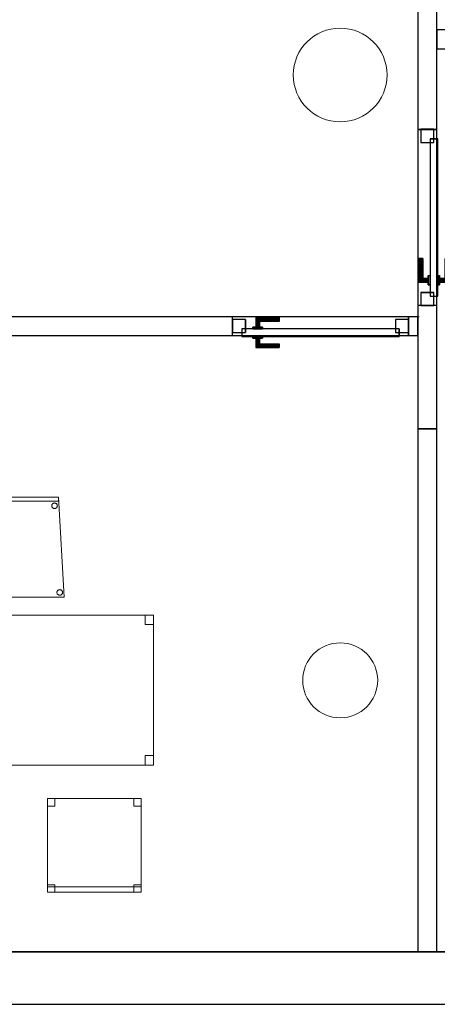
# Model space of a CAD drawing. Header units: metres. Extents: x 391.1 to 427.5, y 12.7 to 28.4.
# Tile 128 of 140: x 419.3 to 421.5, y 12.8 to 18.1. Entities that reach past the tile are written whole.
import ezdxf

# ---------------------------------------------------------------- set-up
doc = ezdxf.new("R2010")
doc.units = ezdxf.units.M
doc.layers.add('01_CARPINTERIA', color=5, linetype='Continuous', lineweight=25, true_color=0x0000ff)
doc.layers.add('01_SUELOS', color=7, linetype='Continuous', lineweight=25, true_color=0x007f00)
for name, color, linetype, lineweight in [('02_MOBILIARIO', 7, 'Continuous', 18), ('A-COLS-____-MCUT', 7, 'Continuous', 18), ('A-COLS-____-OTLN', 7, 'Continuous', 18), ('A-DETL-____-MBND', 7, 'Continuous', 18), ('A-GENM-____-OTLN', 7, 'Continuous', 18), ('A-WALL-____-MCUT', 7, 'Continuous', 25), ('A-WALL-____-OTLN', 7, 'Continuous', 25)]:
    doc.layers.add(name, color=color, linetype=linetype, lineweight=lineweight)

# ---------------------------------------------------------------- blocks, each defined once
blk = doc.blocks.new('Family - LONDR55-XX_ZZ-ARQ-CAA-M3D-Londres55-154555-04_CLI_AIGUA_P1')
at = {"layer": '01_CARPINTERIA', "color": 161, "true_color": 0xaaaaff}
for p, q in [((0.69, 0.1487), (0.69, 0.15)), ((0.69, 0.15), (0.69, 0.1487)), ((0.815, 0.15), (0.69, 0.15)), ((0.69, 0.145), (0.69, 0.1487)), ((0.69, 0.1487), (0.69, 0.145)), ((0.8137, 0.1487), (0.69, 0.1487)), ((0.8137, 0.1487), (0.69, 0.1487)), ((0.69, 0.14), (0.69, 0.145)), ((0.69, 0.145), (0.69, 0.14)), ((0.81, 0.145), (0.69, 0.145)), ((0.81, 0.145), (0.69, 0.145)), ((0.69, 0.135), (0.69, 0.14)), ((0.69, 0.14), (0.69, 0.135)), ((0.69, 0.14), (0.805, 0.14)), ((0.805, 0.14), (0.69, 0.14)), ((0.69, 0.135), (0.69, 0.1313)), ((0.69, 0.1313), (0.69, 0.135)), ((0.8, 0.135), (0.69, 0.135)), ((0.8, 0.135), (0.69, 0.135)), ((0.69, 0.1313), (0.69, 0.13)), ((0.69, 0.13), (0.69, 0.1313)), ((0.7963, 0.1313), (0.69, 0.1313)), ((0.7963, 0.1313), (0.69, 0.1313)), ((0.795, 0.13), (0.69, 0.13)), ((0.795, 0.13), (0.7963, 0.1313)), ((0.7963, 0.1313), (0.795, 0.13)), ((0.795, 0.1), (0.795, 0.13)), ((0.7963, 0.1313), (0.8, 0.135)), ((0.8, 0.135), (0.7963, 0.1313)), ((0.7963, 0.1), (0.7963, 0.1313)), ((0.7963, 0.1), (0.7963, 0.1313)), ((0.8, 0.135), (0.805, 0.14)), ((0.805, 0.14), (0.8, 0.135)), ((0.8, 0.1), (0.8, 0.135)), ((0.8, 0.1), (0.8, 0.135)), ((0.81, 0.145), (0.805, 0.14)), ((0.805, 0.14), (0.81, 0.145)), ((0.805, 0.14), (0.805, 0.1)), ((0.805, 0.1), (0.805, 0.14)), ((0.8137, 0.1487), (0.81, 0.145)), ((0.81, 0.145), (0.8137, 0.1487)), ((0.81, 0.1), (0.81, 0.145)), ((0.81, 0.1), (0.81, 0.145)), ((0.815, 0.15), (0.8137, 0.1487)), ((0.8137, 0.1487), (0.815, 0.15)), ((0.8137, 0.1), (0.8137, 0.1487)), ((0.8137, 0.1), (0.8137, 0.1487)), ((0.815, 0.1), (0.815, 0.15)), ((0.07, 0.07), (0, 0.07)), ((0, 0.07), (0, 0)), ((0.07, 0.07), (0, 0.07)), ((0, 0), (0, 0.07)), ((0.89, 0.09), (0.05, 0.09)), ((0.05, 0.09), (0.05, 0.05)), ((0.89, 0.09), (0.05, 0.09)), ((0.05, 0.05), (0.05, 0.09)), ((0.07, 0), (0.07, 0.07)), ((0.07, 0), (0.07, 0.07)), ((0.83, 0.1), (0.78, 0.1)), ((0.78, 0.1), (0.83, 0.1)), ((0.78, 0.09), (0.78, 0.1)), ((0.78, 0.09), (0.78, 0.1)), ((0.83, 0.09), (0.78, 0.09)), ((0.78, 0.09), (0.83, 0.09)), ((0.7963, 0.1), (0.795, 0.1)), ((0.795, 0.1), (0.7963, 0.1)), ((0.8, 0.1), (0.7963, 0.1)), ((0.7963, 0.1), (0.8, 0.1)), ((0.805, 0.1), (0.8, 0.1)), ((0.8, 0.1), (0.805, 0.1)), ((0.81, 0.1), (0.805, 0.1)), ((0.805, 0.1), (0.81, 0.1)), ((0.81, 0.1), (0.8137, 0.1)), ((0.8137, 0.1), (0.81, 0.1)), ((0.8137, 0.1), (0.815, 0.1)), ((0.815, 0.1), (0.8137, 0.1)), ((0.83, 0.09), (0.83, 0.1)), ((0.83, 0.1), (0.83, 0.09)), ((0.94, 0.07), (0.87, 0.07)), ((0.87, 0.07), (0.87, 0)), ((0.94, 0.07), (0.87, 0.07)), ((0.87, 0), (0.87, 0.07)), ((0.89, 0.05), (0.89, 0.09)), ((0.89, 0.05), (0.89, 0.09)), ((0.94, 0), (0.94, 0.07)), ((0.94, 0), (0.94, 0.07)), ((0, 0), (0.07, 0)), ((0, 0), (0.07, 0)), ((0.05, 0.05), (0.89, 0.05)), ((0.05, 0.05), (0.89, 0.05)), ((0.69, 0.0087), (0.69, 0.01)), ((0.69, 0.01), (0.69, 0.0087)), ((0.69, 0.01), (0.795, 0.01)), ((0.69, 0.005), (0.69, 0.0087)), ((0.69, 0.0087), (0.69, 0.005)), ((0.69, 0.0087), (0.7963, 0.0087)), ((0.69, 0.0087), (0.7963, 0.0087)), ((0.69, 0), (0.69, 0.005)), ((0.69, 0.005), (0.69, 0)), ((0.69, 0.005), (0.8, 0.005)), ((0.69, 0.005), (0.8, 0.005)), ((0.69, -0.005), (0.69, 0)), ((0.69, 0), (0.69, -0.005)), ((0.805, 0), (0.69, 0)), ((0.69, 0), (0.805, 0)), ((0.78, 0.05), (0.83, 0.05)), ((0.83, 0.05), (0.78, 0.05)), ((0.78, 0.04), (0.78, 0.05)), ((0.78, 0.04), (0.78, 0.05)), ((0.78, 0.04), (0.83, 0.04)), ((0.83, 0.04), (0.78, 0.04)), ((0.7963, 0.04), (0.795, 0.04)), ((0.795, 0.04), (0.7963, 0.04)), ((0.795, 0.01), (0.795, 0.04)), ((0.7963, 0.0087), (0.795, 0.01)), ((0.795, 0.01), (0.7963, 0.0087)), ((0.8, 0.04), (0.7963, 0.04)), ((0.7963, 0.04), (0.8, 0.04)), ((0.7963, 0.0087), (0.7963, 0.04)), ((0.7963, 0.0087), (0.7963, 0.04)), ((0.8, 0.005), (0.7963, 0.0087)), ((0.7963, 0.0087), (0.8, 0.005)), ((0.8, 0.04), (0.805, 0.04)), ((0.805, 0.04), (0.8, 0.04)), ((0.8, 0.005), (0.8, 0.04)), ((0.8, 0.005), (0.8, 0.04)), ((0.805, 0), (0.8, 0.005)), ((0.8, 0.005), (0.805, 0)), ((0.805, 0.04), (0.81, 0.04)), ((0.81, 0.04), (0.805, 0.04)), ((0.805, 0.04), (0.805, 0)), ((0.805, 0), (0.805, 0.04)), ((0.805, 0), (0.81, -0.005)), ((0.81, 0.04), (0.8137, 0.04)), ((0.8137, 0.04), (0.81, 0.04)), ((0.81, -0.005), (0.81, 0.04)), ((0.81, -0.005), (0.81, 0.04)), ((0.8137, 0.04), (0.815, 0.04)), ((0.815, 0.04), (0.8137, 0.04)), ((0.8137, -0.0087), (0.8137, 0.04)), ((0.8137, -0.0087), (0.8137, 0.04)), ((0.815, -0.01), (0.815, 0.04)), ((0.83, 0.04), (0.83, 0.05)), ((0.83, 0.05), (0.83, 0.04)), ((0.87, 0), (0.94, 0)), ((0.87, 0), (0.94, 0)), ((0.69, -0.005), (0.69, -0.0087)), ((0.69, -0.0087), (0.69, -0.005)), ((0.69, -0.005), (0.81, -0.005)), ((0.69, -0.005), (0.81, -0.005)), ((0.69, -0.0087), (0.69, -0.01)), ((0.69, -0.01), (0.69, -0.0087)), ((0.69, -0.0087), (0.8137, -0.0087)), ((0.69, -0.0087), (0.8137, -0.0087)), ((0.69, -0.01), (0.815, -0.01)), ((0.81, -0.005), (0.805, 0)), ((0.81, -0.005), (0.8137, -0.0087)), ((0.8137, -0.0087), (0.81, -0.005)), ((0.8137, -0.0087), (0.815, -0.01)), ((0.815, -0.01), (0.8137, -0.0087))]:
    blk.add_line(p, q, dxfattribs=at)
blk = doc.blocks.new('Family - Porta P1-154556-04_CLI_AIGUA_P1')
blk.add_blockref('Family - LONDR55-XX_ZZ-ARQ-CAA-M3D-Londres55-154555-04_CLI_AIGUA_P1', (0, 0))
blk = doc.blocks.new('Family - Pilar P1-154572-04_CLI_AIGUA_P1')
at = {"layer": 'A-COLS-____-MCUT', "color": 253, "true_color": 0xaaaaaa}
for start, end in [(360, 180), (180, 360)]:
    blk.add_arc((0.25, 0.25), 0.25, start, end, dxfattribs=at)
at = {"layer": 'A-COLS-____-OTLN', "color": 253, "true_color": 0xaaaaaa}
for start, end in [(360, 180), (180, 360)]:
    blk.add_arc((0.25, 0.25), 0.25, start, end, dxfattribs=at)
blk = doc.blocks.new('Family - Mampara P1-154691-04_CLI_AIGUA_P1')
at = {"layer": 'A-WALL-____-MCUT', "color": 253, "true_color": 0xaaaaaa}
for p, q in [((6.2313, 0.1), (5.6013, 0.1)), ((6.2313, 0), (6.2313, 0.1)), ((7.1713, 0.1), (7.1713, 0)), ((7.8292, 0.1), (7.1713, 0.1)), ((7.8292, 0), (7.8292, 0.1)), ((5.6013, 0), (6.2313, 0)), ((7.1713, 0), (7.8292, 0))]:
    blk.add_line(p, q, dxfattribs=at)
at = {"layer": 'A-WALL-____-OTLN', "color": 253, "true_color": 0xaaaaaa}
for p, q in [((7.8292, 0.1), (0, 0.1)), ((7.1713, 0.1), (6.2313, 0.1)), ((6.2313, 0.1), (6.2313, 0)), ((7.1713, 0.1), (7.1713, 0)), ((7.8292, 0), (7.8292, 0.1)), ((0, 0), (7.8292, 0)), ((6.2313, 0), (7.1713, 0))]:
    blk.add_line(p, q, dxfattribs=at)
at = {"layer": 'A-WALL-____-OTLN', "color": 253, "lineweight": 18, "true_color": 0xaaaaaa}
blk.add_line((0, 0), (7.8292, 0), dxfattribs=at)
blk = doc.blocks.new('Family - Vano de puerta P1-154699-04_CLI_AIGUA_P1')
at = {"layer": 'A-GENM-____-OTLN', "color": 253, "true_color": 0xaaaaaa}
for p, q in [((421.507, 17.5095), (421.407, 17.5095)), ((421.407, 17.5095), (421.407, 16.5695)), ((421.407, 16.5695), (421.407, 17.5095)), ((421.407, 17.5095), (421.507, 17.5095)), ((421.507, 16.5695), (421.507, 17.5095)), ((421.507, 17.5095), (421.507, 16.5695)), ((421.407, 16.5695), (421.507, 16.5695)), ((421.407, 16.5695), (421.507, 16.5695))]:
    blk.add_line(p, q, dxfattribs=at)
blk = doc.blocks.new('Family - Envans P1-154716-04_CLI_AIGUA_P1')
at = {"layer": 'A-WALL-____-MCUT', "color": 253, "true_color": 0xaaaaaa}
for p, q in [((2.7909, 0.1), (0, 0.1)), ((0, 0.1), (0, 0)), ((2.7909, 0), (2.7909, 0.1)), ((0, 0), (2.7909, 0))]:
    blk.add_line(p, q, dxfattribs=at)
at = {"layer": 'A-WALL-____-OTLN', "color": 253, "true_color": 0xaaaaaa}
for p, q in [((2.7909, 0.1), (0, 0.1)), ((0, 0.1), (0, 0)), ((2.7909, 0), (2.7909, 0.1)), ((0, 0), (2.7909, 0))]:
    blk.add_line(p, q, dxfattribs=at)
at = {"layer": 'A-WALL-____-OTLN', "color": 253, "lineweight": 18, "true_color": 0xaaaaaa}
blk.add_line((0, 0), (2.7909, 0), dxfattribs=at)
blk = doc.blocks.new('Family - LONDR55-XX_ZZ-ARQ-CAA-M3D-Londres55-154808-04_CLI_AIGUA_P1')
at = {"layer": '01_CARPINTERIA', "color": 161, "true_color": 0xaaaaff}
for p, q in [((0.69, 0.1487), (0.69, 0.15)), ((0.69, 0.15), (0.69, 0.1487)), ((0.815, 0.15), (0.69, 0.15)), ((0.69, 0.145), (0.69, 0.1487)), ((0.69, 0.1487), (0.69, 0.145)), ((0.8137, 0.1487), (0.69, 0.1487)), ((0.8137, 0.1487), (0.69, 0.1487)), ((0.69, 0.14), (0.69, 0.145)), ((0.69, 0.145), (0.69, 0.14)), ((0.81, 0.145), (0.69, 0.145)), ((0.81, 0.145), (0.69, 0.145)), ((0.69, 0.135), (0.69, 0.14)), ((0.69, 0.14), (0.69, 0.135)), ((0.69, 0.14), (0.805, 0.14)), ((0.805, 0.14), (0.69, 0.14)), ((0.69, 0.135), (0.69, 0.1313)), ((0.69, 0.1313), (0.69, 0.135)), ((0.8, 0.135), (0.69, 0.135)), ((0.8, 0.135), (0.69, 0.135)), ((0.69, 0.1313), (0.69, 0.13)), ((0.69, 0.13), (0.69, 0.1313)), ((0.7963, 0.1313), (0.69, 0.1313)), ((0.7963, 0.1313), (0.69, 0.1313)), ((0.795, 0.13), (0.69, 0.13)), ((0.795, 0.13), (0.7963, 0.1313)), ((0.7963, 0.1313), (0.795, 0.13)), ((0.795, 0.1), (0.795, 0.13)), ((0.7963, 0.1313), (0.8, 0.135)), ((0.8, 0.135), (0.7963, 0.1313)), ((0.7963, 0.1), (0.7963, 0.1313)), ((0.7963, 0.1), (0.7963, 0.1313)), ((0.8, 0.135), (0.805, 0.14)), ((0.805, 0.14), (0.8, 0.135)), ((0.8, 0.1), (0.8, 0.135)), ((0.8, 0.1), (0.8, 0.135)), ((0.81, 0.145), (0.805, 0.14)), ((0.805, 0.14), (0.81, 0.145)), ((0.805, 0.14), (0.805, 0.1)), ((0.805, 0.1), (0.805, 0.14)), ((0.8137, 0.1487), (0.81, 0.145)), ((0.81, 0.145), (0.8137, 0.1487)), ((0.81, 0.1), (0.81, 0.145)), ((0.81, 0.1), (0.81, 0.145)), ((0.815, 0.15), (0.8137, 0.1487)), ((0.8137, 0.1487), (0.815, 0.15)), ((0.8137, 0.1), (0.8137, 0.1487)), ((0.8137, 0.1), (0.8137, 0.1487)), ((0.815, 0.1), (0.815, 0.15)), ((0.07, 0.07), (0, 0.07)), ((0, 0.07), (0, 0)), ((0.07, 0.07), (0, 0.07)), ((0, 0), (0, 0.07)), ((0.89, 0.09), (0.05, 0.09)), ((0.05, 0.09), (0.05, 0.05)), ((0.89, 0.09), (0.05, 0.09)), ((0.05, 0.05), (0.05, 0.09)), ((0.07, 0), (0.07, 0.07)), ((0.07, 0), (0.07, 0.07)), ((0.83, 0.1), (0.78, 0.1)), ((0.78, 0.1), (0.83, 0.1)), ((0.78, 0.09), (0.78, 0.1)), ((0.78, 0.09), (0.78, 0.1)), ((0.83, 0.09), (0.78, 0.09)), ((0.78, 0.09), (0.83, 0.09)), ((0.7963, 0.1), (0.795, 0.1)), ((0.795, 0.1), (0.7963, 0.1)), ((0.8, 0.1), (0.7963, 0.1)), ((0.7963, 0.1), (0.8, 0.1)), ((0.805, 0.1), (0.8, 0.1)), ((0.8, 0.1), (0.805, 0.1)), ((0.81, 0.1), (0.805, 0.1)), ((0.805, 0.1), (0.81, 0.1)), ((0.81, 0.1), (0.8137, 0.1)), ((0.8137, 0.1), (0.81, 0.1)), ((0.8137, 0.1), (0.815, 0.1)), ((0.815, 0.1), (0.8137, 0.1)), ((0.83, 0.09), (0.83, 0.1)), ((0.83, 0.1), (0.83, 0.09)), ((0.94, 0.07), (0.87, 0.07)), ((0.87, 0.07), (0.87, 0)), ((0.94, 0.07), (0.87, 0.07)), ((0.87, 0), (0.87, 0.07)), ((0.89, 0.05), (0.89, 0.09)), ((0.89, 0.05), (0.89, 0.09)), ((0.94, 0), (0.94, 0.07)), ((0.94, 0), (0.94, 0.07)), ((0, 0), (0.07, 0)), ((0, 0), (0.07, 0)), ((0.05, 0.05), (0.89, 0.05)), ((0.05, 0.05), (0.89, 0.05)), ((0.69, 0.0087), (0.69, 0.01)), ((0.69, 0.01), (0.69, 0.0087)), ((0.69, 0.01), (0.795, 0.01)), ((0.69, 0.005), (0.69, 0.0087)), ((0.69, 0.0087), (0.69, 0.005)), ((0.69, 0.0087), (0.7963, 0.0087)), ((0.69, 0.0087), (0.7963, 0.0087)), ((0.69, 0), (0.69, 0.005)), ((0.69, 0.005), (0.69, 0)), ((0.69, 0.005), (0.8, 0.005)), ((0.69, 0.005), (0.8, 0.005)), ((0.69, -0.005), (0.69, 0)), ((0.805, 0), (0.69, 0)), ((0.69, 0), (0.805, 0)), ((0.78, 0.05), (0.83, 0.05)), ((0.83, 0.05), (0.78, 0.05)), ((0.78, 0.04), (0.78, 0.05)), ((0.78, 0.04), (0.78, 0.05)), ((0.78, 0.04), (0.83, 0.04)), ((0.83, 0.04), (0.78, 0.04)), ((0.7963, 0.04), (0.795, 0.04)), ((0.795, 0.04), (0.7963, 0.04)), ((0.795, 0.01), (0.795, 0.04)), ((0.7963, 0.0087), (0.795, 0.01)), ((0.795, 0.01), (0.7963, 0.0087)), ((0.8, 0.04), (0.7963, 0.04)), ((0.7963, 0.04), (0.8, 0.04)), ((0.7963, 0.0087), (0.7963, 0.04)), ((0.7963, 0.0087), (0.7963, 0.04)), ((0.8, 0.005), (0.7963, 0.0087)), ((0.7963, 0.0087), (0.8, 0.005)), ((0.8, 0.04), (0.805, 0.04)), ((0.805, 0.04), (0.8, 0.04)), ((0.8, 0.005), (0.8, 0.04)), ((0.8, 0.005), (0.8, 0.04)), ((0.805, 0), (0.8, 0.005)), ((0.8, 0.005), (0.805, 0)), ((0.805, 0.04), (0.81, 0.04)), ((0.81, 0.04), (0.805, 0.04)), ((0.805, 0.04), (0.805, 0)), ((0.805, 0), (0.805, 0.04)), ((0.81, 0.04), (0.8137, 0.04)), ((0.8137, 0.04), (0.81, 0.04)), ((0.81, -0.005), (0.81, 0.04)), ((0.81, -0.005), (0.81, 0.04)), ((0.8137, 0.04), (0.815, 0.04)), ((0.815, 0.04), (0.8137, 0.04)), ((0.8137, -0.0087), (0.8137, 0.04)), ((0.8137, -0.0087), (0.8137, 0.04)), ((0.815, -0.01), (0.815, 0.04)), ((0.83, 0.04), (0.83, 0.05)), ((0.83, 0.05), (0.83, 0.04)), ((0.87, 0), (0.94, 0)), ((0.87, 0), (0.94, 0)), ((0.69, 0), (0.69, -0.005)), ((0.69, -0.005), (0.69, -0.0087)), ((0.69, -0.0087), (0.69, -0.005)), ((0.69, -0.005), (0.81, -0.005)), ((0.69, -0.005), (0.81, -0.005)), ((0.69, -0.0087), (0.69, -0.01)), ((0.69, -0.01), (0.69, -0.0087)), ((0.69, -0.0087), (0.8137, -0.0087)), ((0.69, -0.0087), (0.8137, -0.0087)), ((0.69, -0.01), (0.815, -0.01)), ((0.805, 0), (0.81, -0.005)), ((0.81, -0.005), (0.805, 0)), ((0.81, -0.005), (0.8137, -0.0087)), ((0.8137, -0.0087), (0.81, -0.005)), ((0.8137, -0.0087), (0.815, -0.01)), ((0.815, -0.01), (0.8137, -0.0087))]:
    blk.add_line(p, q, dxfattribs=at)
blk = doc.blocks.new('Family - Porta P1-154809-04_CLI_AIGUA_P1')
blk.add_blockref('Family - LONDR55-XX_ZZ-ARQ-CAA-M3D-Londres55-154808-04_CLI_AIGUA_P1', (0, 0))
blk = doc.blocks.new('Family - Pilar P1-154845-04_CLI_AIGUA_P1')
at = {"layer": 'A-COLS-____-MCUT', "color": 253, "true_color": 0xaaaaaa}
for start, end in [(360, 180), (180, 360)]:
    blk.add_arc((0.2, 0.2), 0.2, start, end, dxfattribs=at)
at = {"layer": 'A-COLS-____-OTLN', "color": 253, "true_color": 0xaaaaaa}
for start, end in [(360, 180), (180, 360)]:
    blk.add_arc((0.2, 0.2), 0.2, start, end, dxfattribs=at)
blk = doc.blocks.new('Family - Mampara P1-154922-04_CLI_AIGUA_P1')
at = {"layer": 'A-WALL-____-MCUT', "color": 253, "true_color": 0xaaaaaa}
for p, q in [((0.5, 0.1), (0, 0.1)), ((0, 0.1), (0, 0)), ((0.5, 0), (0.5, 0.1)), ((0, 0), (0.5, 0))]:
    blk.add_line(p, q, dxfattribs=at)
at = {"layer": 'A-WALL-____-OTLN', "color": 253, "true_color": 0xaaaaaa}
for p, q in [((0.5, 0.1), (0, 0.1)), ((0, 0.1), (0, 0)), ((0.5, 0), (0.5, 0.1)), ((0, 0), (0.5, 0))]:
    blk.add_line(p, q, dxfattribs=at)
at = {"layer": 'A-WALL-____-OTLN', "color": 253, "lineweight": 18, "true_color": 0xaaaaaa}
blk.add_line((0, 0), (0.5, 0), dxfattribs=at)
blk = doc.blocks.new('Family - Cadira confient_P1-154928-04_CLI_AIGUA_P1')
at = {"layer": 'A-DETL-____-MBND', "color": 253, "true_color": 0xaaaaaa}
for p, q in [((0, 0), (0.03, 0.5326)), ((0.03, 0.5326), (0, 0)), ((0.03, 0.5126), (0.03, 0.5326)), ((0.03, 0.5326), (0.4765, 0.5326)), ((0.4765, 0.5326), (0.03, 0.5326)), ((0.03, 0.5326), (0.03, 0.5126)), ((0.03, 0.5326), (0.4765, 0.5326)), ((0.4765, 0.5326), (0.03, 0.5326)), ((0.4765, 0.5326), (0.4765, 0.5126)), ((0.4765, 0.5126), (0.4765, 0.5326)), ((0.4765, 0.5326), (0.5065, 0)), ((0.5065, 0), (0.4765, 0.5326)), ((0.4765, 0.5126), (0.03, 0.5126)), ((0.03, 0.5126), (0.4765, 0.5126)), ((0.0397, 0.4876), (0.04, 0.4902)), ((0.04, 0.4902), (0.0397, 0.4876)), ((0.0399, 0.485), (0.0397, 0.4876)), ((0.0397, 0.4876), (0.0399, 0.485)), ((0.0406, 0.4825), (0.0399, 0.485)), ((0.0399, 0.485), (0.0406, 0.4825)), ((0.04, 0.4902), (0.0406, 0.4927)), ((0.0406, 0.4927), (0.04, 0.4902)), ((0.0406, 0.4927), (0.0417, 0.495)), ((0.0417, 0.495), (0.0406, 0.4927)), ((0.0417, 0.4801), (0.0406, 0.4825)), ((0.0406, 0.4825), (0.0417, 0.4801)), ((0.0417, 0.495), (0.0432, 0.4972)), ((0.0432, 0.4972), (0.0417, 0.495)), ((0.0432, 0.478), (0.0417, 0.4801)), ((0.0417, 0.4801), (0.0432, 0.478)), ((0.0432, 0.4972), (0.0451, 0.499)), ((0.0451, 0.499), (0.0432, 0.4972)), ((0.045, 0.4761), (0.0432, 0.478)), ((0.0432, 0.478), (0.045, 0.4761)), ((0.0471, 0.4746), (0.045, 0.4761)), ((0.045, 0.4761), (0.0471, 0.4746)), ((0.0451, 0.499), (0.0472, 0.5005)), ((0.0472, 0.5005), (0.0451, 0.499)), ((0.0495, 0.4735), (0.0471, 0.4746)), ((0.0471, 0.4746), (0.0495, 0.4735)), ((0.0472, 0.5005), (0.0496, 0.5016)), ((0.0496, 0.5016), (0.0472, 0.5005)), ((0.052, 0.4728), (0.0495, 0.4735)), ((0.0495, 0.4735), (0.052, 0.4728)), ((0.0496, 0.5016), (0.0521, 0.5022)), ((0.0521, 0.5022), (0.0496, 0.5016)), ((0.0521, 0.5022), (0.0547, 0.5024)), ((0.0547, 0.5024), (0.0521, 0.5022)), ((0.0547, 0.5024), (0.0573, 0.5022)), ((0.0573, 0.5022), (0.0547, 0.5024)), ((0.0597, 0.4734), (0.0572, 0.4728)), ((0.0572, 0.4728), (0.0597, 0.4734)), ((0.0573, 0.5022), (0.0598, 0.5015)), ((0.0598, 0.5015), (0.0573, 0.5022)), ((0.0621, 0.4745), (0.0597, 0.4734)), ((0.0597, 0.4734), (0.0621, 0.4745)), ((0.0598, 0.5015), (0.0622, 0.5004)), ((0.0622, 0.5004), (0.0598, 0.5015)), ((0.0642, 0.476), (0.0621, 0.4745)), ((0.0621, 0.4745), (0.0642, 0.476)), ((0.0622, 0.5004), (0.0643, 0.4989)), ((0.0643, 0.4989), (0.0622, 0.5004)), ((0.0661, 0.4779), (0.0642, 0.476)), ((0.0642, 0.476), (0.0661, 0.4779)), ((0.0643, 0.4989), (0.0661, 0.4971)), ((0.0661, 0.4971), (0.0643, 0.4989)), ((0.0661, 0.4971), (0.0676, 0.4949)), ((0.0676, 0.4949), (0.0661, 0.4971)), ((0.0676, 0.48), (0.0661, 0.4779)), ((0.0661, 0.4779), (0.0676, 0.48)), ((0.0676, 0.4949), (0.0687, 0.4926)), ((0.0687, 0.4926), (0.0676, 0.4949)), ((0.0687, 0.4823), (0.0676, 0.48)), ((0.0676, 0.48), (0.0687, 0.4823)), ((0.0687, 0.4926), (0.0694, 0.49)), ((0.0694, 0.49), (0.0687, 0.4926)), ((0.0694, 0.4848), (0.0687, 0.4823)), ((0.0687, 0.4823), (0.0694, 0.4848)), ((0.0694, 0.49), (0.0696, 0.4874)), ((0.0696, 0.4874), (0.0694, 0.49)), ((0.0696, 0.4874), (0.0694, 0.4848)), ((0.0694, 0.4848), (0.0696, 0.4874)), ((0.4397, 0.4876), (0.44, 0.4902)), ((0.44, 0.4902), (0.4397, 0.4876)), ((0.4399, 0.485), (0.4397, 0.4876)), ((0.4397, 0.4876), (0.4399, 0.485)), ((0.4406, 0.4825), (0.4399, 0.485)), ((0.4399, 0.485), (0.4406, 0.4825)), ((0.44, 0.4902), (0.4406, 0.4927)), ((0.4406, 0.4927), (0.44, 0.4902)), ((0.4406, 0.4927), (0.4417, 0.495)), ((0.4417, 0.495), (0.4406, 0.4927)), ((0.4417, 0.4801), (0.4406, 0.4825)), ((0.4406, 0.4825), (0.4417, 0.4801)), ((0.4417, 0.495), (0.4432, 0.4972)), ((0.4432, 0.4972), (0.4417, 0.495)), ((0.4432, 0.478), (0.4417, 0.4801)), ((0.4417, 0.4801), (0.4432, 0.478)), ((0.4432, 0.4972), (0.4451, 0.499)), ((0.4451, 0.499), (0.4432, 0.4972)), ((0.445, 0.4761), (0.4432, 0.478)), ((0.4432, 0.478), (0.445, 0.4761)), ((0.4471, 0.4746), (0.445, 0.4761)), ((0.445, 0.4761), (0.4471, 0.4746)), ((0.4451, 0.499), (0.4472, 0.5005)), ((0.4472, 0.5005), (0.4451, 0.499)), ((0.4495, 0.4735), (0.4471, 0.4746)), ((0.4471, 0.4746), (0.4495, 0.4735)), ((0.4472, 0.5005), (0.4496, 0.5016)), ((0.4496, 0.5016), (0.4472, 0.5005)), ((0.452, 0.4728), (0.4495, 0.4735)), ((0.4495, 0.4735), (0.452, 0.4728)), ((0.4496, 0.5016), (0.4521, 0.5022)), ((0.4521, 0.5022), (0.4496, 0.5016)), ((0.4521, 0.5022), (0.4547, 0.5024)), ((0.4547, 0.5024), (0.4521, 0.5022)), ((0.4547, 0.5024), (0.4573, 0.5022)), ((0.4573, 0.5022), (0.4547, 0.5024)), ((0.4597, 0.4734), (0.4572, 0.4728)), ((0.4572, 0.4728), (0.4597, 0.4734)), ((0.4573, 0.5022), (0.4598, 0.5015)), ((0.4598, 0.5015), (0.4573, 0.5022)), ((0.4621, 0.4745), (0.4597, 0.4734)), ((0.4597, 0.4734), (0.4621, 0.4745)), ((0.4598, 0.5015), (0.4622, 0.5004)), ((0.4622, 0.5004), (0.4598, 0.5015)), ((0.4642, 0.476), (0.4621, 0.4745)), ((0.4621, 0.4745), (0.4642, 0.476)), ((0.4622, 0.5004), (0.4643, 0.4989)), ((0.4643, 0.4989), (0.4622, 0.5004)), ((0.4661, 0.4779), (0.4642, 0.476)), ((0.4642, 0.476), (0.4661, 0.4779)), ((0.4643, 0.4989), (0.4661, 0.4971)), ((0.4661, 0.4971), (0.4643, 0.4989)), ((0.4661, 0.4971), (0.4676, 0.4949)), ((0.4676, 0.4949), (0.4661, 0.4971)), ((0.4676, 0.48), (0.4661, 0.4779)), ((0.4661, 0.4779), (0.4676, 0.48)), ((0.4676, 0.4949), (0.4687, 0.4926)), ((0.4687, 0.4926), (0.4676, 0.4949)), ((0.4687, 0.4823), (0.4676, 0.48)), ((0.4676, 0.48), (0.4687, 0.4823)), ((0.4687, 0.4926), (0.4694, 0.49)), ((0.4694, 0.49), (0.4687, 0.4926)), ((0.4694, 0.4848), (0.4687, 0.4823)), ((0.4687, 0.4823), (0.4694, 0.4848)), ((0.4694, 0.49), (0.4696, 0.4874)), ((0.4696, 0.4874), (0.4694, 0.49)), ((0.4696, 0.4874), (0.4694, 0.4848)), ((0.4694, 0.4848), (0.4696, 0.4874)), ((0.0546, 0.4726), (0.052, 0.4728)), ((0.052, 0.4728), (0.0546, 0.4726)), ((0.0572, 0.4728), (0.0546, 0.4726)), ((0.0546, 0.4726), (0.0572, 0.4728)), ((0.4546, 0.4726), (0.452, 0.4728)), ((0.452, 0.4728), (0.4546, 0.4726)), ((0.4572, 0.4728), (0.4546, 0.4726)), ((0.4546, 0.4726), (0.4572, 0.4728)), ((0.5065, 0), (0, 0)), ((0, 0), (0.5065, 0)), ((0.0074, 0.0252), (0.0076, 0.0278)), ((0.0076, 0.0278), (0.0074, 0.0252)), ((0.0076, 0.0226), (0.0074, 0.0252)), ((0.0074, 0.0252), (0.0076, 0.0226)), ((0.0076, 0.0278), (0.0083, 0.0303)), ((0.0083, 0.0303), (0.0076, 0.0278)), ((0.0082, 0.02), (0.0076, 0.0226)), ((0.0076, 0.0226), (0.0082, 0.02)), ((0.0093, 0.0177), (0.0082, 0.02)), ((0.0082, 0.02), (0.0093, 0.0177)), ((0.0083, 0.0303), (0.0094, 0.0326)), ((0.0094, 0.0326), (0.0083, 0.0303)), ((0.0108, 0.0155), (0.0093, 0.0177)), ((0.0093, 0.0177), (0.0108, 0.0155)), ((0.0094, 0.0326), (0.0109, 0.0347)), ((0.0109, 0.0347), (0.0094, 0.0326)), ((0.0126, 0.0137), (0.0108, 0.0155)), ((0.0108, 0.0155), (0.0126, 0.0137)), ((0.0109, 0.0347), (0.0127, 0.0366)), ((0.0127, 0.0366), (0.0109, 0.0347)), ((0.0148, 0.0122), (0.0126, 0.0137)), ((0.0126, 0.0137), (0.0148, 0.0122)), ((0.0127, 0.0366), (0.0149, 0.0381)), ((0.0149, 0.0381), (0.0127, 0.0366)), ((0.0171, 0.0111), (0.0148, 0.0122)), ((0.0148, 0.0122), (0.0171, 0.0111)), ((0.0149, 0.0381), (0.0172, 0.0392)), ((0.0172, 0.0392), (0.0149, 0.0381)), ((0.0196, 0.0104), (0.0171, 0.0111)), ((0.0171, 0.0111), (0.0196, 0.0104)), ((0.0172, 0.0392), (0.0198, 0.0398)), ((0.0198, 0.0398), (0.0172, 0.0392)), ((0.0222, 0.0102), (0.0196, 0.0104)), ((0.0196, 0.0104), (0.0222, 0.0102)), ((0.0198, 0.0398), (0.0224, 0.04)), ((0.0224, 0.04), (0.0198, 0.0398)), ((0.0248, 0.0104), (0.0222, 0.0102)), ((0.0222, 0.0102), (0.0248, 0.0104)), ((0.0224, 0.04), (0.0249, 0.0398)), ((0.0249, 0.0398), (0.0224, 0.04)), ((0.0273, 0.011), (0.0248, 0.0104)), ((0.0248, 0.0104), (0.0273, 0.011)), ((0.0249, 0.0398), (0.0275, 0.0391)), ((0.0275, 0.0391), (0.0249, 0.0398)), ((0.0297, 0.0121), (0.0273, 0.011)), ((0.0273, 0.011), (0.0297, 0.0121)), ((0.0275, 0.0391), (0.0298, 0.038)), ((0.0298, 0.038), (0.0275, 0.0391)), ((0.0318, 0.0136), (0.0297, 0.0121)), ((0.0297, 0.0121), (0.0318, 0.0136)), ((0.0298, 0.038), (0.0319, 0.0365)), ((0.0319, 0.0365), (0.0298, 0.038)), ((0.0337, 0.0154), (0.0318, 0.0136)), ((0.0318, 0.0136), (0.0337, 0.0154)), ((0.0319, 0.0365), (0.0338, 0.0346)), ((0.0338, 0.0346), (0.0319, 0.0365)), ((0.0352, 0.0176), (0.0337, 0.0154)), ((0.0337, 0.0154), (0.0352, 0.0176)), ((0.0338, 0.0346), (0.0353, 0.0325)), ((0.0353, 0.0325), (0.0338, 0.0346)), ((0.0363, 0.0199), (0.0352, 0.0176)), ((0.0352, 0.0176), (0.0363, 0.0199)), ((0.0353, 0.0325), (0.0363, 0.0301)), ((0.0363, 0.0301), (0.0353, 0.0325)), ((0.0363, 0.0301), (0.037, 0.0276)), ((0.037, 0.0276), (0.0363, 0.0301)), ((0.037, 0.0224), (0.0363, 0.0199)), ((0.0363, 0.0199), (0.037, 0.0224)), ((0.037, 0.0276), (0.0372, 0.025)), ((0.0372, 0.025), (0.037, 0.0276)), ((0.0372, 0.025), (0.037, 0.0224)), ((0.037, 0.0224), (0.0372, 0.025)), ((0.4674, 0.0252), (0.4676, 0.0278)), ((0.4676, 0.0278), (0.4674, 0.0252)), ((0.4676, 0.0226), (0.4674, 0.0252)), ((0.4674, 0.0252), (0.4676, 0.0226)), ((0.4676, 0.0278), (0.4683, 0.0303)), ((0.4683, 0.0303), (0.4676, 0.0278)), ((0.4682, 0.02), (0.4676, 0.0226)), ((0.4676, 0.0226), (0.4682, 0.02)), ((0.4693, 0.0177), (0.4682, 0.02)), ((0.4682, 0.02), (0.4693, 0.0177)), ((0.4683, 0.0303), (0.4694, 0.0326)), ((0.4694, 0.0326), (0.4683, 0.0303)), ((0.4708, 0.0155), (0.4693, 0.0177)), ((0.4693, 0.0177), (0.4708, 0.0155)), ((0.4694, 0.0326), (0.4709, 0.0347)), ((0.4709, 0.0347), (0.4694, 0.0326)), ((0.4726, 0.0137), (0.4708, 0.0155)), ((0.4708, 0.0155), (0.4726, 0.0137)), ((0.4709, 0.0347), (0.4727, 0.0366)), ((0.4727, 0.0366), (0.4709, 0.0347)), ((0.4748, 0.0122), (0.4726, 0.0137)), ((0.4726, 0.0137), (0.4748, 0.0122)), ((0.4727, 0.0366), (0.4749, 0.0381)), ((0.4749, 0.0381), (0.4727, 0.0366)), ((0.4771, 0.0111), (0.4748, 0.0122)), ((0.4748, 0.0122), (0.4771, 0.0111)), ((0.4749, 0.0381), (0.4772, 0.0392)), ((0.4772, 0.0392), (0.4749, 0.0381)), ((0.4796, 0.0104), (0.4771, 0.0111)), ((0.4771, 0.0111), (0.4796, 0.0104)), ((0.4772, 0.0392), (0.4798, 0.0398)), ((0.4798, 0.0398), (0.4772, 0.0392)), ((0.4822, 0.0102), (0.4796, 0.0104)), ((0.4796, 0.0104), (0.4822, 0.0102)), ((0.4798, 0.0398), (0.4824, 0.04)), ((0.4824, 0.04), (0.4798, 0.0398)), ((0.4848, 0.0104), (0.4822, 0.0102)), ((0.4822, 0.0102), (0.4848, 0.0104)), ((0.4824, 0.04), (0.4849, 0.0398)), ((0.4849, 0.0398), (0.4824, 0.04)), ((0.4873, 0.011), (0.4848, 0.0104)), ((0.4848, 0.0104), (0.4873, 0.011)), ((0.4849, 0.0398), (0.4875, 0.0391)), ((0.4875, 0.0391), (0.4849, 0.0398)), ((0.4897, 0.0121), (0.4873, 0.011)), ((0.4873, 0.011), (0.4897, 0.0121)), ((0.4875, 0.0391), (0.4898, 0.038)), ((0.4898, 0.038), (0.4875, 0.0391)), ((0.4918, 0.0136), (0.4897, 0.0121)), ((0.4897, 0.0121), (0.4918, 0.0136)), ((0.4898, 0.038), (0.4919, 0.0365)), ((0.4919, 0.0365), (0.4898, 0.038)), ((0.4937, 0.0154), (0.4918, 0.0136)), ((0.4918, 0.0136), (0.4937, 0.0154)), ((0.4919, 0.0365), (0.4938, 0.0346)), ((0.4938, 0.0346), (0.4919, 0.0365)), ((0.4952, 0.0176), (0.4937, 0.0154)), ((0.4937, 0.0154), (0.4952, 0.0176)), ((0.4938, 0.0346), (0.4953, 0.0325)), ((0.4953, 0.0325), (0.4938, 0.0346)), ((0.4963, 0.0199), (0.4952, 0.0176)), ((0.4952, 0.0176), (0.4963, 0.0199)), ((0.4953, 0.0325), (0.4963, 0.0301)), ((0.4963, 0.0301), (0.4953, 0.0325)), ((0.4963, 0.0301), (0.497, 0.0276)), ((0.497, 0.0276), (0.4963, 0.0301)), ((0.497, 0.0224), (0.4963, 0.0199)), ((0.4963, 0.0199), (0.497, 0.0224)), ((0.497, 0.0276), (0.4972, 0.025)), ((0.4972, 0.025), (0.497, 0.0276)), ((0.4972, 0.025), (0.497, 0.0224)), ((0.497, 0.0224), (0.4972, 0.025))]:
    blk.add_line(p, q, dxfattribs=at)
blk = doc.blocks.new('Family - Mampara P1-154968-04_CLI_AIGUA_P1')
at = {"layer": 'A-WALL-____-MCUT', "color": 253, "true_color": 0xaaaaaa}
for p, q in [((0.05, 0.1), (0, 0.1)), ((0, 0.1), (0, 0)), ((0.05, 0), (0.05, 0.1)), ((2.8097, 0.1), (0.99, 0.1)), ((0.99, 0.1), (0.99, 0)), ((0, 0), (0.05, 0)), ((0.99, 0), (4.2289, 0))]:
    blk.add_line(p, q, dxfattribs=at)
at = {"layer": 'A-WALL-____-OTLN', "color": 253, "true_color": 0xaaaaaa}
for p, q in [((2.8097, 0.1), (0, 0.1)), ((0, 0.1), (0, 0)), ((0.99, 0.1), (0.05, 0.1)), ((0.05, 0.1), (0.05, 0)), ((0.99, 0.1), (0.99, 0)), ((0, 0), (18.0318, 0)), ((0.05, 0), (0.99, 0))]:
    blk.add_line(p, q, dxfattribs=at)
at = {"layer": 'A-WALL-____-OTLN', "color": 253, "lineweight": 18, "true_color": 0xaaaaaa}
blk.add_line((-0.0059, 0), (18.0318, 0), dxfattribs=at)
blk = doc.blocks.new('Family - Vano de puerta P1-154978-04_CLI_AIGUA_P1')
at = {"layer": 'A-GENM-____-OTLN', "color": 253, "true_color": 0xaaaaaa}
for p, q in [((420.417, 16.5095), (420.417, 16.4095)), ((421.357, 16.5095), (420.417, 16.5095)), ((420.417, 16.5095), (420.417, 16.4095)), ((420.417, 16.5095), (421.357, 16.5095)), ((421.357, 16.4095), (421.357, 16.5095)), ((421.357, 16.5095), (421.357, 16.4095)), ((420.417, 16.4095), (421.357, 16.4095)), ((421.357, 16.4095), (420.417, 16.4095))]:
    blk.add_line(p, q, dxfattribs=at)
blk = doc.blocks.new('Family - Cadira d_Oficina_P1-154986-04_CLI_AIGUA_P1')
at = {"layer": 'A-DETL-____-MBND', "color": 253, "true_color": 0xaaaaaa}
for p, q in [((0, 0.5), (0.5, 0.5)), ((0, 0), (0, 0.5)), ((0.5, 0.5), (0, 0.5)), ((0, 0.5), (0, 0)), ((0, 0.46), (0, 0.5)), ((0, 0.5), (0.04, 0.5)), ((0.04, 0.5), (0, 0.5)), ((0, 0.5), (0, 0.46)), ((0.04, 0.5), (0.04, 0.46)), ((0.04, 0.46), (0.04, 0.5)), ((0.46, 0.46), (0.46, 0.5)), ((0.46, 0.5), (0.5, 0.5)), ((0.5, 0.5), (0.46, 0.5)), ((0.46, 0.5), (0.46, 0.46)), ((0.5, 0.5), (0.5, 0)), ((0.5, 0), (0.5, 0.5)), ((0.5, 0.5), (0.5, 0.46)), ((0.5, 0.46), (0.5, 0.5)), ((0.04, 0.46), (0, 0.46)), ((0, 0.46), (0.04, 0.46)), ((0.5, 0.46), (0.46, 0.46)), ((0.46, 0.46), (0.5, 0.46)), ((0, 0), (0, 0.04)), ((0, 0.04), (0.04, 0.04)), ((0.04, 0.04), (0, 0.04)), ((0, 0.04), (0, 0)), ((0, 0), (0, 0.03)), ((0, 0.03), (0.5, 0.03)), ((0.5, 0.03), (0, 0.03)), ((0, 0.03), (0, 0)), ((0.5, 0), (0, 0)), ((0, 0), (0.5, 0)), ((0.04, 0), (0, 0)), ((0, 0), (0.04, 0)), ((0.5, 0), (0, 0)), ((0, 0), (0.5, 0)), ((0.04, 0.04), (0.04, 0)), ((0.04, 0), (0.04, 0.04)), ((0.46, 0), (0.46, 0.04)), ((0.46, 0.04), (0.5, 0.04)), ((0.5, 0.04), (0.46, 0.04)), ((0.46, 0.04), (0.46, 0)), ((0.5, 0), (0.46, 0)), ((0.5, 0.04), (0.5, 0)), ((0.5, 0), (0.5, 0.04)), ((0.5, 0.03), (0.5, 0)), ((0.5, 0), (0.5, 0.03)), ((0.46, 0), (0.5, 0))]:
    blk.add_line(p, q, dxfattribs=at)
blk = doc.blocks.new('Family - Taula 140X80_P1-155022-04_CLI_AIGUA_P1')
at = {"layer": 'A-DETL-____-MBND', "color": 253, "true_color": 0xaaaaaa}
for p, q in [((0, 0.7501), (0, 0.8001)), ((0, 0.8001), (0.0437, 0.8001)), ((0.0437, 0.8001), (0, 0.8001)), ((0, 0.8001), (0, 0.7501)), ((0, 0), (0, 0.8001)), ((0, 0.8001), (1.3973, 0.8001)), ((1.3973, 0.8001), (0, 0.8001)), ((0, 0.8001), (0, 0)), ((0.0437, 0.8001), (0.0437, 0.7501)), ((0.0437, 0.7501), (0.0437, 0.8001)), ((1.3536, 0.7501), (1.3536, 0.8001)), ((1.3536, 0.8001), (1.3973, 0.8001)), ((1.3973, 0.8001), (1.3536, 0.8001)), ((1.3536, 0.8001), (1.3536, 0.7501)), ((1.3973, 0.8001), (1.3973, 0.7501)), ((1.3973, 0.7501), (1.3973, 0.8001)), ((1.3973, 0.8001), (1.3973, 0)), ((1.3973, 0), (1.3973, 0.8001)), ((0.0437, 0.7501), (0, 0.7501)), ((0, 0.7501), (0.0437, 0.7501)), ((1.3973, 0.7501), (1.3536, 0.7501)), ((1.3536, 0.7501), (1.3973, 0.7501)), ((0, 0), (0, 0.05)), ((0, 0.05), (0.0437, 0.05)), ((0.0437, 0.05), (0, 0.05)), ((0, 0.05), (0, 0)), ((0.0437, 0), (0, 0)), ((0, 0), (0.0437, 0)), ((1.3973, 0), (0, 0)), ((0, 0), (1.3973, 0)), ((0.0437, 0.05), (0.0437, 0)), ((0.0437, 0), (0.0437, 0.05)), ((1.3536, 0), (1.3536, 0.05)), ((1.3536, 0.05), (1.3973, 0.05)), ((1.3973, 0.05), (1.3536, 0.05)), ((1.3536, 0.05), (1.3536, 0)), ((1.3973, 0), (1.3536, 0)), ((1.3536, 0), (1.3973, 0)), ((1.3973, 0.05), (1.3973, 0)), ((1.3973, 0), (1.3973, 0.05))]:
    blk.add_line(p, q, dxfattribs=at)
blk = doc.blocks.new('Family - LONDR55-XX_ZZ-ARQ-CAA-M3D-Londres55-155045-04_CLI_AIGUA_P1')
at = {"layer": '01_SUELOS', "color": 9, "true_color": 0xaad4aa}
for p, q in [((0, 0), (25.4183, 0)), ((25.4183, 0), (0, 0))]:
    blk.add_line(p, q, dxfattribs=at)
blk = doc.blocks.new('Family - Mur P1-155141-04_CLI_AIGUA_P1')
at = {"layer": 'A-WALL-____-MCUT', "color": 253, "true_color": 0xaaaaaa}
for p, q in [((25.4738, 0.28), (0.0555, 0.28)), ((0, 0), (25.4157, 0))]:
    blk.add_line(p, q, dxfattribs=at)
at = {"layer": 'A-WALL-____-OTLN', "color": 253, "true_color": 0xaaaaaa}
for p, q in [((25.4738, 0.28), (0.0555, 0.28)), ((0, 0), (25.4157, 0))]:
    blk.add_line(p, q, dxfattribs=at)
at = {"layer": 'A-WALL-____-OTLN', "color": 253, "lineweight": 18, "true_color": 0xaaaaaa}
blk.add_line((0, 0), (25.4157, 0), dxfattribs=at)
blk = doc.blocks.new('LONDR55-XX_ZZ-ARQ-CAA-M3D-Londres55_ifc-1-04_CLI_AIGUA_P1')
at = {"layer": '01_CARPINTERIA', "color": 253, "lineweight": 18, "true_color": 0xaaaaaa}
for name, p, rotation in [('Family - Porta P1-154809-04_CLI_AIGUA_P1', (421.422, 17.5095), 269.9999999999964), ('Family - Porta P1-154556-04_CLI_AIGUA_P1', (421.357, 16.4945), 180)]:
    blk.add_blockref(name, p, dxfattribs=dict(at, rotation=rotation))
at = {"layer": '01_SUELOS', "color": 253, "lineweight": 18, "true_color": 0xaaaaaa}
blk.add_blockref('Family - LONDR55-XX_ZZ-ARQ-CAA-M3D-Londres55-155045-04_CLI_AIGUA_P1', (398.2972, 13.1206), dxfattribs=at)
at = {"layer": '02_MOBILIARIO', "color": 253, "lineweight": 18, "true_color": 0xaaaaaa}
for name, p in [('Family - Cadira confient_P1-154928-04_CLI_AIGUA_P1', (419.0143, 15.0132)), ('Family - Taula 140X80_P1-155022-04_CLI_AIGUA_P1', (418.5989, 14.1175)), ('Family - Cadira d_Oficina_P1-154986-04_CLI_AIGUA_P1', (419.4312, 13.4383))]:
    blk.add_blockref(name, p, dxfattribs=at)
at = {"layer": 'A-COLS-____-OTLN', "color": 253, "lineweight": 18, "true_color": 0xaaaaaa}
for name, p in [('Family - Pilar P1-154572-04_CLI_AIGUA_P1', (420.742, 17.5495)), ('Family - Pilar P1-154845-04_CLI_AIGUA_P1', (420.792, 14.3695))]:
    blk.add_blockref(name, p, dxfattribs=at)
at = {"layer": 'A-GENM-____-OTLN', "color": 253, "lineweight": 18, "true_color": 0xaaaaaa}
for name in ['Family - Vano de puerta P1-154699-04_CLI_AIGUA_P1', 'Family - Vano de puerta P1-154978-04_CLI_AIGUA_P1']:
    blk.add_blockref(name, (0, 0), dxfattribs=at)
at = {"layer": 'A-WALL-____-OTLN', "color": 253, "lineweight": 18, "true_color": 0xaaaaaa}
for name, p, rotation in [('Family - Mampara P1-154691-04_CLI_AIGUA_P1', (421.407, 23.7407), 269.9999999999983), ('Family - Mampara P1-154968-04_CLI_AIGUA_P1', (421.407, 16.5095), 180), ('Family - Envans P1-154716-04_CLI_AIGUA_P1', (421.407, 15.9116), 270)]:
    blk.add_blockref(name, p, dxfattribs=dict(at, rotation=rotation))
for name, p in [('Family - Mampara P1-154922-04_CLI_AIGUA_P1', (421.507, 17.9395)), ('Family - Mur P1-155141-04_CLI_AIGUA_P1', (398.2417, 12.8406))]:
    blk.add_blockref(name, p, dxfattribs=at)

msp = doc.modelspace()

# ---------------------------------------------------------------- block references
at = {"lineweight": 5}
msp.add_blockref('LONDR55-XX_ZZ-ARQ-CAA-M3D-Londres55_ifc-1-04_CLI_AIGUA_P1', (0, 0), dxfattribs=at)

doc.saveas('drawing.dxf')
